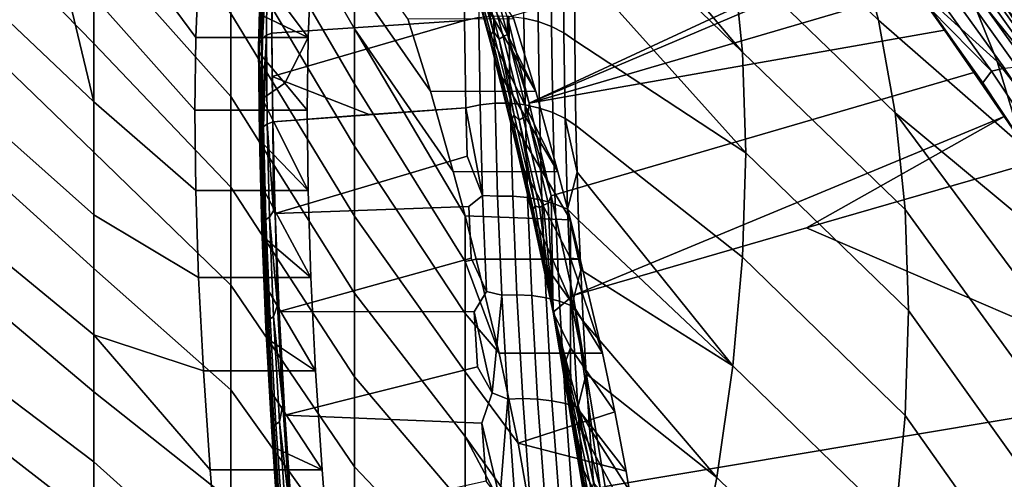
# Model space of a CAD drawing. Header units: metres. Extents: x -24 to 94, y -256 to 25.
# Tile 190 of 195: x 78.78 to 86.04, y 9.55 to 12.94. Entities that reach past the tile are written whole.
import ezdxf

# ---------------------------------------------------------------- set-up
doc = ezdxf.new("R2010")
doc.units = ezdxf.units.M
doc.layers.add('solid_10_061_003_XXX', color=7, linetype='CONTINUOUS')

msp = doc.modelspace()

# ---------------------------------------------------------------- linework, layer by layer
at = {"layer": 'solid_10_061_003_XXX'}
for points in [[(81.250847, 12.873742, 95.574081), (81.250847, 13.220236, 94.693504), (80.336258, 14.823989, 94.866737), (80.336258, 14.461722, 95.85614)], [(78.224976, 14.695821, 101.345848), (78.224976, 13.893647, 102.315117), (79.326355, 12.766186, 101.402145), (79.326355, 13.511005, 100.508904)], [(84.944733, 13.585728, 84.73201), (85.116089, 12.937068, 83.757957), (83.922508, 14.088779, 82.777641), (83.75631, 14.729104, 83.753784)], [(79.326355, 14.482131, 80.875732), (80.099426, 13.291031, 81.135071), (80.078026, 12.810266, 80.398094), (79.326355, 13.829098, 79.913353)], [(81.250847, 12.468672, 96.429291), (81.250847, 12.873742, 95.574081), (80.336258, 14.461722, 95.85614), (80.336258, 14.033504, 96.818832)], [(82.892036, 14.149923, 80.496666), (82.903656, 14.388038, 80.900154), (84.041565, 13.412456, 81.819023), (84.113121, 12.701981, 80.880592)], [(86.619293, 12.399776, 88.718605), (85.476395, 13.781205, 88.016296), (85.151062, 14.303105, 88.986732), (86.292259, 12.961509, 89.706932)], [(78.224976, 13.381444, 77.130173), (78.224976, 14.222363, 78.066017), (79.079018, 13.374188, 78.777725), (79.326355, 12.334805, 78.132523)], [(79.326355, 13.511005, 100.508904), (80.336258, 12.374126, 99.503517), (80.336258, 12.987321, 98.64669), (79.326355, 14.193448, 99.567154)], [(85.756905, 13.223763, 87.051498), (85.991829, 12.632146, 86.094803), (84.944733, 13.585728, 84.73201), (84.725258, 14.198364, 85.719574)], [(82.892036, 14.149923, 80.496666), (84.113121, 12.701981, 80.880592), (82.883728, 13.896297, 80.10276)], [(81.250847, 12.006868, 97.255257), (81.250847, 12.468672, 96.429291), (80.336258, 14.033504, 96.818832), (80.336258, 13.541289, 97.750435)], [(85.116089, 12.937068, 83.757957), (85.238838, 12.254147, 82.800095), (84.041565, 13.412456, 81.819023), (83.922508, 14.088779, 82.777641)], [(86.258156, 12.984225, 93.119125), (86.703545, 12.499548, 92.147781), (85.917419, 13.486608, 90.698212), (85.495865, 13.973794, 91.689842)], [(78.224976, 13.893647, 102.315117), (78.224976, 13.027669, 103.227821), (79.326355, 11.962429, 102.242737), (79.326355, 12.766186, 101.402145)], [(84.137009, 11.959333, 79.964928), (82.875183, 13.367649, 79.373108), (82.883728, 13.896297, 80.10276), (84.113121, 12.701981, 80.880592)], [(79.326355, 13.112219, 78.997543), (79.326355, 13.829098, 79.913353), (80.078026, 12.810266, 80.398094), (80.070877, 12.272349, 79.702278)], [(86.897614, 11.802861, 87.735832), (85.756905, 13.223763, 87.051498), (85.476395, 13.781205, 88.016296), (86.619293, 12.399776, 88.718605)], [(82.539673, 12.325621, 95.526421), (85.130562, 13.531038, 94.470009), (84.988129, 13.728596, 94.225479), (82.378609, 12.957221, 94.817169)], [(81.250847, 11.490433, 98.048203), (81.250847, 12.006868, 97.255257), (80.336258, 13.541289, 97.750435), (80.336258, 12.987321, 98.64669)], [(80.579445, 13.534024, 80.522652), (80.572136, 13.260721, 80.125153), (80.907181, 12.811036, 80.398438), (80.927933, 13.292253, 81.136284)], [(80.642136, 13.149469, 79.60334), (82.060722, 13.530548, 79.251442), (82.060715, 12.93544, 78.542168), (80.640709, 12.842852, 79.223564)], [(82.167801, 13.554049, 79.232422), (82.167793, 12.95825, 78.522331), (82.060715, 12.93544, 78.542168), (82.060722, 13.530548, 79.251442)], [(82.499054, 13.547295, 79.235535), (82.604713, 13.519455, 79.256554), (82.604706, 12.928479, 78.5522), (82.499054, 12.954009, 78.528435)], [(82.539673, 12.325621, 95.526421), (85.186653, 13.452743, 94.562889), (85.130562, 13.531038, 94.470009)], [(82.604713, 13.519455, 79.256554), (82.704041, 13.479609, 79.286964), (82.704033, 12.891607, 78.586159), (82.604706, 12.928479, 78.5522)], [(85.991829, 12.632146, 86.094803), (86.180519, 12.007807, 85.148628), (85.116089, 12.937068, 83.757957), (84.944733, 13.585728, 84.73201)], [(79.326355, 12.766186, 101.402145), (80.336258, 11.7045, 100.317001), (80.336258, 12.374126, 99.503517), (79.326355, 13.511005, 100.508904)], [(80.604355, 13.422636, 80.008507), (80.646431, 13.441523, 79.994461), (80.640709, 12.842852, 79.223564), (80.601334, 12.826389, 79.237381)], [(80.646431, 13.441523, 79.994461), (80.642136, 13.149469, 79.60334), (80.640709, 12.842852, 79.223564)], [(81.643784, 12.947834, 92.934052), (81.250847, 13.506577, 93.791565), (81.250847, 13.220236, 94.693504), (81.810448, 12.412485, 93.657356)], [(82.06958, 13.455131, 93.793274), (82.054863, 13.505099, 93.718796), (82.425713, 12.946643, 92.936005), (82.587578, 12.411286, 93.658974)], [(82.150513, 13.171953, 94.194), (82.06958, 13.455131, 93.793274), (82.587578, 12.411286, 93.658974)], [(82.539673, 12.325621, 95.526421), (85.39167, 13.164376, 94.886887), (85.186653, 13.452743, 94.562889)], [(82.704041, 13.479609, 79.286964), (82.794868, 13.428635, 79.326103), (82.794861, 12.844207, 78.629555), (82.704033, 12.891607, 78.586159)], [(87.454285, 11.42378, 90.202011), (86.292259, 12.961509, 89.706932), (85.917419, 13.486608, 90.698212), (87.102631, 11.978992, 91.174583)], [(86.703545, 12.499548, 92.147781), (87.102631, 11.978992, 91.174583), (85.917419, 13.486608, 90.698212)], [(78.224976, 13.381444, 77.130173), (79.326355, 12.334805, 78.132523), (79.326355, 11.500443, 77.322296), (78.224976, 12.479073, 76.253426)], [(79.326355, 12.334805, 78.132523), (79.079018, 13.374188, 78.777725), (79.326355, 13.112219, 78.997543)], [(80.570084, 12.801745, 79.258057), (80.555969, 13.287561, 80.106117), (80.604355, 13.422636, 80.008507)], [(80.601334, 12.826389, 79.237381), (80.570084, 12.801745, 79.258057), (80.604355, 13.422636, 80.008507)], [(82.097511, 13.364614, 94.049576), (82.250999, 12.801831, 94.782814), (82.257385, 12.830475, 94.805206), (82.103447, 13.394901, 94.069832)], [(82.103447, 13.394901, 94.069832), (82.257385, 12.830475, 94.805206), (82.272331, 12.857968, 94.824791), (82.117981, 13.423909, 94.08744)], [(82.117981, 13.423909, 94.08744), (82.272331, 12.857968, 94.824791), (82.169556, 13.346212, 94.245445)], [(82.198227, 13.367393, 94.255051), (82.346092, 12.817286, 94.95314), (82.379539, 12.832014, 94.958313), (82.231514, 13.382737, 94.259438)], [(82.231514, 13.382737, 94.259438), (82.379539, 12.832014, 94.958313), (82.378609, 12.957221, 94.817169)], [(82.794868, 13.428635, 79.326103), (82.875183, 13.367649, 79.373108), (82.875175, 12.787324, 78.68145), (82.794861, 12.844207, 78.629555)], [(85.238838, 12.254147, 82.800095), (85.312607, 11.538804, 81.861053), (84.113121, 12.701981, 80.880592), (84.041565, 13.412456, 81.819023)], [(86.073296, 13.007675, 94.563881), (87.091705, 11.822728, 94.261742), (86.258156, 12.984225, 93.119125), (85.765388, 13.433905, 94.089493)], [(82.100533, 13.334881, 94.027908), (82.253571, 12.773772, 94.758957), (82.250999, 12.801831, 94.782814), (82.097511, 13.364614, 94.049576)], [(82.100533, 13.334881, 94.027908), (82.150513, 13.171953, 94.194), (82.232086, 12.872334, 94.583199)], [(82.100533, 13.334881, 94.027908), (82.232086, 12.872334, 94.583199), (82.253571, 12.773772, 94.758957)], [(82.169556, 13.346212, 94.245445), (82.317162, 12.797069, 94.942322), (82.346092, 12.817286, 94.95314), (82.198227, 13.367393, 94.255051)], [(82.272331, 12.857968, 94.824791), (82.317162, 12.797069, 94.942322), (82.169556, 13.346212, 94.245445)], [(84.137009, 11.959333, 79.964928), (82.875175, 12.787324, 78.68145), (82.875183, 13.367649, 79.373108)], [(80.927933, 13.292253, 81.136284), (80.907181, 12.811036, 80.398438), (80.078026, 12.810266, 80.398094), (80.099426, 13.291031, 81.135071)], [(80.549736, 12.771125, 79.283752), (80.542114, 12.737265, 79.312164), (80.555969, 13.287561, 80.106117)], [(80.542114, 12.737265, 79.312164), (80.547905, 12.703193, 79.340759), (80.555969, 13.287561, 80.106117)], [(80.547905, 12.703193, 79.340759), (80.566582, 12.671955, 79.366966), (80.555969, 13.287561, 80.106117)], [(80.570084, 12.801745, 79.258057), (80.549736, 12.771125, 79.283752), (80.555969, 13.287561, 80.106117)], [(80.555969, 13.287561, 80.106117), (80.566582, 12.671955, 79.366966), (80.56797, 12.973539, 79.740517)], [(80.572136, 13.260721, 80.125153), (80.56797, 12.973539, 79.740517), (80.907181, 12.811036, 80.398438)], [(87.126404, 11.172266, 86.761223), (85.991829, 12.632146, 86.094803), (85.756905, 13.223763, 87.051498), (86.897614, 11.802861, 87.735832)], [(81.810448, 12.412485, 93.657356), (81.250847, 13.220236, 94.693504), (81.250847, 12.873742, 95.574081), (81.978745, 11.819828, 94.33432)], [(82.232086, 12.872334, 94.583199), (82.150513, 13.171953, 94.194), (82.587578, 12.411286, 93.658974), (82.751015, 11.818897, 94.335365)], [(82.539673, 12.325621, 95.526421), (85.603027, 12.863806, 95.197067), (85.39167, 13.164376, 94.886887)], [(85.499161, 13.020617, 95.03891), (85.39167, 13.164376, 94.886887), (85.603027, 12.863806, 95.197067)], [(85.530357, 13.147768, 94.901505), (85.949409, 12.560512, 95.475876), (86.045685, 12.582529, 95.424896), (85.628609, 13.167149, 94.85331)], [(85.628609, 13.167149, 94.85331), (86.045685, 12.582529, 95.424896), (86.137871, 12.592377, 95.363602), (85.723267, 13.173684, 94.795441)], [(85.723267, 13.173684, 94.795441), (86.137871, 12.592377, 95.363602), (86.223946, 12.589838, 95.293343), (85.812263, 13.167233, 94.729187)], [(85.812263, 13.167233, 94.729187), (86.223946, 12.589838, 95.293343), (86.30201, 12.574968, 95.215652), (85.893639, 13.147934, 94.655991)], [(79.326355, 12.334805, 78.132523), (79.326355, 13.112219, 78.997543), (80.070877, 12.272349, 79.702278), (80.078026, 11.680515, 79.051712)], [(85.499161, 13.020617, 95.03891), (85.949409, 12.560512, 95.475876), (85.530357, 13.147768, 94.901505)], [(85.893639, 13.147934, 94.655991), (86.30201, 12.574968, 95.215652), (86.370369, 12.548095, 95.13224), (85.965607, 13.116212, 94.577461)], [(85.965607, 13.116212, 94.577461), (86.370369, 12.548095, 95.13224), (86.073296, 13.007675, 94.563881)], [(78.224976, 13.027669, 103.227821), (78.224976, 12.101864, 104.079788), (79.326355, 11.103445, 103.02681), (79.326355, 11.962429, 102.242737)], [(85.499161, 13.020617, 95.03891), (85.603027, 12.863806, 95.197067), (85.820381, 12.551322, 95.493011)], [(85.499161, 13.020617, 95.03891), (85.820381, 12.551322, 95.493011), (85.887131, 12.476011, 95.560829)], [(85.499161, 13.020617, 95.03891), (85.887131, 12.476011, 95.560829), (85.949409, 12.560512, 95.475876)], [(81.250847, 10.921714, 98.804527), (81.250847, 11.490433, 98.048203), (80.336258, 12.987321, 98.64669), (80.336258, 12.374126, 99.503517)], [(80.56797, 12.973539, 79.740517), (80.566582, 12.671955, 79.366966), (80.734749, 12.472973, 79.533936), (80.907181, 12.811036, 80.398438)], [(80.642136, 12.522065, 78.855637), (80.640709, 12.842852, 79.223564), (82.060715, 12.93544, 78.542168)], [(82.060715, 12.93544, 78.542168), (82.070976, 12.291669, 77.878029), (81.358658, 12.240837, 78.187843), (80.642136, 12.522065, 78.855637)], [(82.587578, 12.411286, 93.658974), (82.425713, 12.946643, 92.936005), (81.643784, 12.947834, 92.934052), (81.810448, 12.412485, 93.657356)], [(82.177216, 12.313502, 77.857613), (82.070976, 12.291669, 77.878029), (82.060715, 12.93544, 78.542168), (82.167793, 12.95825, 78.522331)], [(82.167793, 12.95825, 78.522331), (82.278168, 12.96906, 78.513336), (82.28746, 12.324411, 77.848709), (82.177216, 12.313502, 77.857613)], [(82.278168, 12.96906, 78.513336), (82.389397, 12.967636, 78.515381), (82.39856, 12.323943, 77.851685), (82.28746, 12.324411, 77.848709)], [(82.379539, 12.832014, 94.958313), (82.539673, 12.325621, 95.526421), (82.378609, 12.957221, 94.817169)], [(82.389397, 12.967636, 78.515381), (82.499054, 12.954009, 78.528435), (82.508072, 12.312108, 77.866463), (82.39856, 12.323943, 77.851685)], [(82.499054, 12.954009, 78.528435), (82.604706, 12.928479, 78.5522), (82.613594, 12.289166, 77.892738), (82.508072, 12.312108, 77.866463)], [(86.180519, 12.007807, 85.148628), (86.322495, 11.352337, 84.215401), (85.238838, 12.254147, 82.800095), (85.116089, 12.937068, 83.757957)], [(82.066002, 11.49229, 94.664604), (81.250847, 12.873742, 95.574081), (81.250847, 12.468672, 96.429291), (82.066635, 11.155196, 95.418381)], [(82.066002, 11.49229, 94.664604), (81.978745, 11.819828, 94.33432), (81.250847, 12.873742, 95.574081)], [(82.314156, 12.556761, 94.960136), (82.232086, 12.872334, 94.583199), (82.751015, 11.818897, 94.335365)], [(82.253571, 12.773772, 94.758957), (82.232086, 12.872334, 94.583199), (82.314156, 12.556761, 94.960136)], [(82.539673, 12.325621, 95.526421), (82.701363, 11.639883, 96.185356), (85.820381, 12.551322, 95.493011), (85.603027, 12.863806, 95.197067)], [(82.604706, 12.928479, 78.5522), (82.704033, 12.891607, 78.586159), (82.712814, 12.255622, 77.929916), (82.613594, 12.289166, 77.892738)], [(82.704033, 12.891607, 78.586159), (82.794861, 12.844207, 78.629555), (82.803543, 12.21221, 77.977188), (82.712814, 12.255622, 77.929916)], [(80.907181, 12.811036, 80.398438), (80.900246, 12.27268, 79.701996), (80.070877, 12.272349, 79.702278), (80.078026, 12.810266, 80.398094)], [(80.549568, 12.103086, 78.581299), (80.549736, 12.771125, 79.283752), (80.570084, 12.801745, 79.258057)], [(80.55986, 12.128525, 78.556602), (80.549568, 12.103086, 78.581299), (80.570084, 12.801745, 79.258057)], [(80.55986, 12.128525, 78.556602), (80.570084, 12.801745, 79.258057), (80.601334, 12.826389, 79.237381)], [(80.578499, 12.151466, 78.534485), (80.55986, 12.128525, 78.556602), (80.601334, 12.826389, 79.237381)], [(80.604355, 12.170518, 78.516289), (80.578499, 12.151466, 78.534485), (80.601334, 12.826389, 79.237381)], [(80.646431, 12.187569, 78.500069), (80.604355, 12.170518, 78.516289), (80.601334, 12.826389, 79.237381), (80.640709, 12.842852, 79.223564)], [(80.646431, 12.187569, 78.500069), (80.640709, 12.842852, 79.223564), (80.642136, 12.522065, 78.855637)], [(80.907181, 12.811036, 80.398438), (80.734749, 12.472973, 79.533936), (80.900246, 12.27268, 79.701996)], [(82.250999, 12.801831, 94.782814), (82.405739, 12.184787, 95.470718), (82.412575, 12.211632, 95.495117), (82.257385, 12.830475, 94.805206)], [(82.253571, 12.773772, 94.758957), (82.407845, 12.158559, 95.444824), (82.405739, 12.184787, 95.470718), (82.250999, 12.801831, 94.782814)], [(82.257385, 12.830475, 94.805206), (82.412575, 12.211632, 95.495117), (82.427933, 12.237468, 95.516548), (82.272331, 12.857968, 94.824791)], [(82.272331, 12.857968, 94.824791), (82.427933, 12.237468, 95.516548), (82.317162, 12.797069, 94.942322)], [(82.317162, 12.797069, 94.942322), (82.465775, 12.198772, 95.597229), (82.494965, 12.217941, 95.6092), (82.346092, 12.817286, 94.95314)], [(82.427933, 12.237468, 95.516548), (82.465775, 12.198772, 95.597229), (82.317162, 12.797069, 94.942322)], [(82.346092, 12.817286, 94.95314), (82.494965, 12.217941, 95.6092), (82.528587, 12.231998, 95.615105), (82.379539, 12.832014, 94.958313)], [(82.379539, 12.832014, 94.958313), (82.528587, 12.231998, 95.615105), (82.539673, 12.325621, 95.526421)], [(82.794861, 12.844207, 78.629555), (82.875175, 12.787324, 78.68145), (82.883728, 12.159945, 78.033455), (82.803543, 12.21221, 77.977188)], [(84.137009, 11.959333, 79.964928), (84.113121, 11.186534, 79.074554), (82.883728, 12.159945, 78.033455), (82.875175, 12.787324, 78.68145)], [(79.326355, 11.962429, 102.242737), (80.336258, 10.981498, 101.083435), (80.336258, 11.7045, 100.317001), (79.326355, 12.766186, 101.402145)], [(80.548241, 12.076688, 78.607071), (80.542114, 12.737265, 79.312164), (80.549736, 12.771125, 79.283752)], [(80.548241, 12.076688, 78.607071), (80.555969, 12.050931, 78.632362), (80.547905, 12.703193, 79.340759), (80.542114, 12.737265, 79.312164)], [(80.549568, 12.103086, 78.581299), (80.548241, 12.076688, 78.607071), (80.549736, 12.771125, 79.283752)], [(82.253571, 12.773772, 94.758957), (82.314156, 12.556761, 94.960136), (82.396576, 12.225767, 95.324097)], [(82.253571, 12.773772, 94.758957), (82.396576, 12.225767, 95.324097), (82.407845, 12.158559, 95.444824)], [(80.547905, 12.703193, 79.340759), (80.555969, 12.050931, 78.632362), (80.572136, 12.02753, 78.655487), (80.566582, 12.671955, 79.366966)], [(80.566582, 12.671955, 79.366966), (80.572136, 12.02753, 78.655487), (80.56797, 12.356445, 79.005096)], [(80.734749, 12.472973, 79.533936), (80.566582, 12.671955, 79.366966), (80.56797, 12.356445, 79.005096)], [(85.312607, 11.538804, 81.861053), (85.337227, 10.793008, 80.943367), (84.137009, 11.959333, 79.964928), (84.113121, 12.701981, 80.880592)], [(85.949409, 12.560512, 95.475876), (86.371437, 11.930583, 96.000214), (86.468941, 11.957771, 95.947021), (86.045685, 12.582529, 95.424896)], [(87.305023, 10.509635, 85.797356), (86.180519, 12.007807, 85.148628), (85.991829, 12.632146, 86.094803), (87.126404, 11.172266, 86.761223)], [(80.642136, 12.522065, 78.855637), (81.358658, 12.240837, 78.187843), (80.646431, 12.187569, 78.500069)], [(82.396576, 12.225767, 95.324097), (82.314156, 12.556761, 94.960136), (82.751015, 11.818897, 94.335365), (82.84288, 11.463469, 94.692398)], [(85.820381, 12.551322, 95.493011), (82.701363, 11.639883, 96.185356), (82.862633, 10.904074, 96.789841), (86.043419, 12.227163, 95.774361)], [(85.887131, 12.476011, 95.560829), (85.820381, 12.551322, 95.493011), (86.043419, 12.227163, 95.774361)], [(85.887131, 12.476011, 95.560829), (86.271843, 11.891582, 96.040741), (86.371437, 11.930583, 96.000214), (85.949409, 12.560512, 95.475876)], [(78.224976, 12.479073, 76.253426), (79.326355, 11.500443, 77.322296), (79.326355, 10.612988, 76.570595), (78.224976, 11.519394, 75.439812)], [(80.734749, 12.472973, 79.533936), (80.56797, 12.356445, 79.005096), (80.907181, 11.680306, 79.050888), (80.900246, 12.27268, 79.701996)], [(82.066635, 11.155196, 95.418381), (81.250847, 12.468672, 96.429291), (81.250847, 12.006868, 97.255257), (82.066635, 10.771127, 96.146553)], [(85.887131, 12.476011, 95.560829), (86.043419, 12.227163, 95.774361), (86.271843, 11.891582, 96.040741)], [(81.250847, 10.303301, 99.520798), (81.250847, 10.921714, 98.804527), (80.336258, 12.374126, 99.503517), (80.336258, 11.7045, 100.317001)], [(80.56797, 12.356445, 79.005096), (80.572136, 12.02753, 78.655487), (80.907181, 11.680306, 79.050888)], [(82.751015, 11.818897, 94.335365), (82.587578, 12.411286, 93.658974), (81.810448, 12.412485, 93.657356), (81.978745, 11.819828, 94.33432)], [(79.326355, 11.500443, 77.322296), (79.326355, 12.334805, 78.132523), (80.078026, 11.680515, 79.051712), (80.099426, 11.038216, 78.450272)], [(82.070976, 12.291669, 77.878029), (80.646431, 12.187569, 78.500069), (81.358658, 12.240837, 78.187843)], [(80.663628, 11.510932, 77.858543), (80.646431, 12.187569, 78.500069), (82.070976, 12.291669, 77.878029), (82.080566, 11.933648, 77.547829)], [(82.195221, 11.644101, 77.261337), (82.070976, 12.291669, 77.878029), (82.177216, 12.313502, 77.857613)], [(82.195221, 11.644101, 77.261337), (82.080566, 11.933648, 77.547829), (82.070976, 12.291669, 77.878029)], [(82.195221, 11.644101, 77.261337), (82.177216, 12.313502, 77.857613), (82.28746, 12.324411, 77.848709), (82.306038, 11.637681, 77.237747)], [(82.306038, 11.637681, 77.237747), (82.28746, 12.324411, 77.848709), (82.39856, 12.323943, 77.851685), (82.417099, 11.638736, 77.241646)], [(82.417099, 11.638736, 77.241646), (82.39856, 12.323943, 77.851685), (82.508072, 12.312108, 77.866463), (82.526604, 11.629322, 77.258163)], [(82.526604, 11.629322, 77.258163), (82.508072, 12.312108, 77.866463), (82.613594, 12.289166, 77.892738), (82.632133, 11.609648, 77.286942)], [(82.528587, 12.231998, 95.615105), (82.701363, 11.639883, 96.185356), (82.539673, 12.325621, 95.526421)], [(82.632133, 11.609648, 77.286942), (82.613594, 12.289166, 77.892738), (82.712814, 12.255622, 77.929916), (82.731384, 11.580143, 77.327339)], [(80.900246, 12.27268, 79.701996), (80.907181, 11.680306, 79.050888), (80.078026, 11.680515, 79.051712), (80.070877, 12.272349, 79.702278)], [(82.479172, 11.879951, 95.674438), (82.396576, 12.225767, 95.324097), (82.84288, 11.463469, 94.692398), (82.843811, 11.180921, 95.325912)], [(82.407845, 12.158559, 95.444824), (82.396576, 12.225767, 95.324097), (82.479172, 11.879951, 95.674438)], [(82.405739, 12.184787, 95.470718), (82.560806, 11.516937, 96.109596), (82.568085, 11.541839, 96.135857), (82.412575, 12.211632, 95.495117)], [(82.412575, 12.211632, 95.495117), (82.568085, 11.541839, 96.135857), (82.58387, 11.565883, 96.159004), (82.427933, 12.237468, 95.516548)], [(82.427933, 12.237468, 95.516548), (82.58387, 11.565883, 96.159004), (82.465775, 12.198772, 95.597229)], [(82.465775, 12.198772, 95.597229), (82.614616, 11.554344, 96.207008), (82.644066, 11.572385, 96.220047), (82.494965, 12.217941, 95.6092)], [(82.494965, 12.217941, 95.6092), (82.644066, 11.572385, 96.220047), (82.677856, 11.585719, 96.226631), (82.528587, 12.231998, 95.615105)], [(82.528587, 12.231998, 95.615105), (82.677856, 11.585719, 96.226631), (82.701363, 11.639883, 96.185356)], [(82.731384, 11.580143, 77.327339), (82.712814, 12.255622, 77.929916), (82.803543, 12.21221, 77.977188), (82.822159, 11.541458, 77.378471)], [(82.803543, 12.21221, 77.977188), (82.883728, 12.159945, 78.033455), (82.892029, 11.816382, 77.715561)], [(82.822159, 11.541458, 77.378471), (82.803543, 12.21221, 77.977188), (82.892029, 11.816382, 77.715561)], [(86.043419, 12.227163, 95.774361), (82.862633, 10.904074, 96.789841), (84.58522, 11.403872, 96.410706)], [(86.043419, 12.227163, 95.774361), (84.58522, 11.403872, 96.410706), (86.271843, 11.891582, 96.040741)], [(86.464813, 9.954617, 82.397209), (85.312607, 11.538804, 81.861053), (85.238838, 12.254147, 82.800095), (86.417328, 10.667358, 83.297485)], [(86.322495, 11.352337, 84.215401), (86.417328, 10.667358, 83.297485), (85.238838, 12.254147, 82.800095)], [(80.578499, 12.151466, 78.534485), (80.595963, 11.465817, 77.885216), (80.577278, 11.444483, 77.908852), (80.55986, 12.128525, 78.556602)], [(80.595963, 11.465817, 77.885216), (80.578499, 12.151466, 78.534485), (80.604355, 12.170518, 78.516289), (80.621849, 11.483647, 77.86586)], [(80.652252, 11.530764, 77.881737), (80.604355, 12.170518, 78.516289), (80.646431, 12.187569, 78.500069)], [(80.621849, 11.483647, 77.86586), (80.604355, 12.170518, 78.516289), (80.652252, 11.530764, 77.881737)], [(80.652252, 11.530764, 77.881737), (80.646431, 12.187569, 78.500069), (80.663628, 11.510932, 77.858543)], [(82.407845, 12.158559, 95.444824), (82.562447, 11.492685, 96.081818), (82.560806, 11.516937, 96.109596), (82.405739, 12.184787, 95.470718)], [(82.407845, 12.158559, 95.444824), (82.479172, 11.879951, 95.674438), (82.561783, 11.519932, 96.010513)], [(82.407845, 12.158559, 95.444824), (82.561783, 11.519932, 96.010513), (82.562447, 11.492685, 96.081818)], [(82.58387, 11.565883, 96.159004), (82.614616, 11.554344, 96.207008), (82.465775, 12.198772, 95.597229)], [(84.113121, 11.186534, 79.074554), (84.041565, 10.385734, 78.211922), (82.892029, 11.816382, 77.715561), (82.883728, 12.159945, 78.033455)], [(78.224976, 12.101864, 104.079788), (78.224976, 11.120483, 104.867088), (79.326355, 10.193199, 103.750748), (79.326355, 11.103445, 103.02681)], [(80.549568, 12.103086, 78.581299), (80.56694, 11.420937, 77.935333), (80.565559, 11.396603, 77.963066), (80.548241, 12.076688, 78.607071)], [(80.548241, 12.076688, 78.607071), (80.565559, 11.396603, 77.963066), (80.573235, 11.372957, 77.990356), (80.555969, 12.050931, 78.632362)], [(80.55986, 12.128525, 78.556602), (80.577278, 11.444483, 77.908852), (80.56694, 11.420937, 77.935333), (80.549568, 12.103086, 78.581299)], [(80.573235, 11.372957, 77.990356), (80.572136, 12.02753, 78.655487), (80.555969, 12.050931, 78.632362)], [(80.572136, 12.02753, 78.655487), (80.579445, 11.683525, 78.317314), (80.927933, 11.037223, 78.448853), (80.907181, 11.680306, 79.050888)], [(80.573235, 11.372957, 77.990356), (80.579445, 11.683525, 78.317314), (80.572136, 12.02753, 78.655487)], [(82.066635, 10.771127, 96.146553), (81.250847, 12.006868, 97.255257), (81.250847, 11.490433, 98.048203), (82.066635, 10.339592, 96.847633)], [(79.326355, 11.103445, 103.02681), (80.336258, 10.208416, 101.799324), (80.336258, 10.981498, 101.083435), (79.326355, 11.962429, 102.242737)], [(82.195221, 11.644101, 77.261337), (82.094025, 11.562659, 77.231911), (80.663628, 11.510932, 77.858543), (82.080566, 11.933648, 77.547829)], [(85.312592, 10.018762, 80.049553), (84.113121, 11.186534, 79.074554), (84.137009, 11.959333, 79.964928), (85.337227, 10.793008, 80.943367)], [(82.561783, 11.519932, 96.010513), (82.479172, 11.879951, 95.674438), (82.843811, 11.180921, 95.325912), (82.844139, 10.865696, 95.941101)], [(87.358032, 10.208558, 97.317223), (86.271843, 11.891582, 96.040741), (84.58522, 11.403872, 96.410706)], [(82.84288, 11.463469, 94.692398), (82.751015, 11.818897, 94.335365), (81.978745, 11.819828, 94.33432), (82.066002, 11.49229, 94.664604)], [(82.822159, 11.541458, 77.378471), (82.892029, 11.816382, 77.715561), (82.903625, 11.460707, 77.411255)], [(84.041565, 10.385734, 78.211922), (82.903625, 11.460707, 77.411255), (82.892029, 11.816382, 77.715561)], [(81.250847, 9.638006, 100.193741), (81.250847, 10.303301, 99.520798), (80.336258, 11.7045, 100.317001), (80.336258, 10.981498, 101.083435)], [(80.927933, 11.037223, 78.448853), (80.099426, 11.038216, 78.450272), (80.078026, 11.680515, 79.051712), (80.907181, 11.680306, 79.050888)], [(80.573235, 11.372957, 77.990356), (80.590218, 11.326188, 77.993225), (80.579445, 11.683525, 78.317314)], [(80.579445, 11.683525, 78.317314), (80.590218, 11.326188, 77.993225), (80.927933, 11.037223, 78.448853)], [(82.195221, 11.644101, 77.261337), (82.224838, 10.933054, 76.715813), (82.111412, 11.179255, 76.930779), (82.094025, 11.562659, 77.231911)], [(82.195221, 11.644101, 77.261337), (82.306038, 11.637681, 77.237747), (82.336815, 10.907373, 76.68013), (82.224838, 10.933054, 76.715813)], [(82.336815, 10.907373, 76.68013), (82.306038, 11.637681, 77.237747), (82.417099, 11.638736, 77.241646), (82.447823, 10.910153, 76.684746)], [(82.447823, 10.910153, 76.684746), (82.417099, 11.638736, 77.241646), (82.526604, 11.629322, 77.258163), (82.557289, 10.903419, 76.702721)], [(82.557289, 10.903419, 76.702721), (82.526604, 11.629322, 77.258163), (82.632133, 11.609648, 77.286942), (82.662819, 10.887315, 76.73365)], [(82.677856, 11.585719, 96.226631), (82.716431, 10.780115, 96.666321), (82.701363, 11.639883, 96.185356)], [(82.716431, 10.780115, 96.666321), (82.862633, 10.904074, 96.789841), (82.701363, 11.639883, 96.185356)], [(80.693626, 10.787216, 77.270432), (80.663628, 11.510932, 77.858543), (82.094025, 11.562659, 77.231911), (82.111412, 11.179255, 76.930779)], [(82.568085, 11.541839, 96.135857), (82.716431, 10.780115, 96.666321), (82.58387, 11.565883, 96.159004)], [(82.58387, 11.565883, 96.159004), (82.716431, 10.780115, 96.666321), (82.614616, 11.554344, 96.207008)], [(82.614616, 11.554344, 96.207008), (82.716431, 10.780115, 96.666321), (82.644066, 11.572385, 96.220047)], [(82.662819, 10.887315, 76.73365), (82.632133, 11.609648, 77.286942), (82.731384, 11.580143, 77.327339), (82.762085, 10.862198, 76.776855)], [(82.644066, 11.572385, 96.220047), (82.716431, 10.780115, 96.666321), (82.677856, 11.585719, 96.226631)], [(82.762085, 10.862198, 76.776855), (82.731384, 11.580143, 77.327339), (82.822159, 11.541458, 77.378471), (82.852913, 10.828619, 76.831398)], [(78.224976, 11.519394, 75.439812), (79.326355, 10.612988, 76.570595), (79.326355, 9.676537, 75.880898), (78.224976, 10.506814, 74.693062)], [(79.326355, 10.612988, 76.570595), (79.326355, 11.500443, 77.322296), (80.099426, 11.038216, 78.450272), (80.134987, 10.348468, 77.901138)], [(80.626434, 10.732127, 77.29126), (80.595963, 11.465817, 77.885216), (80.621849, 11.483647, 77.86586), (80.652374, 10.748649, 77.270844)], [(80.621849, 11.483647, 77.86586), (80.652252, 11.530764, 77.881737), (80.663628, 11.510932, 77.858543), (80.680473, 10.833105, 77.310516)], [(80.652374, 10.748649, 77.270844), (80.621849, 11.483647, 77.86586), (80.680473, 10.833105, 77.310516)], [(80.680473, 10.833105, 77.310516), (80.663628, 11.510932, 77.858543), (80.693626, 10.787216, 77.270432)], [(82.066635, 10.339592, 96.847633), (81.250847, 11.490433, 98.048203), (81.250847, 10.921714, 98.804527), (82.066635, 9.862494, 97.518539)], [(82.147728, 11.173013, 94.961182), (82.066002, 11.49229, 94.664604), (82.066635, 11.155196, 95.418381)], [(82.915123, 11.172642, 94.961533), (82.84288, 11.463469, 94.692398), (82.066002, 11.49229, 94.664604), (82.147728, 11.173013, 94.961182)], [(82.560806, 11.516937, 96.109596), (82.716431, 10.780115, 96.666321), (82.568085, 11.541839, 96.135857)], [(82.562447, 11.492685, 96.081818), (82.716431, 10.780115, 96.666321), (82.560806, 11.516937, 96.109596)], [(82.644234, 11.146418, 96.331673), (82.561783, 11.519932, 96.010513), (82.844139, 10.865696, 95.941101)], [(82.562447, 11.492685, 96.081818), (82.561783, 11.519932, 96.010513), (82.644234, 11.146418, 96.331673)], [(82.562447, 11.492685, 96.081818), (82.644234, 11.146418, 96.331673), (82.726379, 10.760138, 96.637245)], [(82.562447, 11.492685, 96.081818), (82.726379, 10.760138, 96.637245), (82.716431, 10.780115, 96.666321)], [(82.822159, 11.541458, 77.378471), (82.903625, 11.460707, 77.411255), (82.918587, 11.09339, 77.120911)], [(82.852913, 10.828619, 76.831398), (82.822159, 11.541458, 77.378471), (82.918587, 11.09339, 77.120911)], [(86.464813, 9.215899, 81.516838), (85.337227, 10.793008, 80.943367), (85.312607, 11.538804, 81.861053), (86.464813, 9.954617, 82.397209)], [(80.595787, 10.668863, 77.373924), (80.565559, 11.396603, 77.963066), (80.56694, 11.420937, 77.935333), (80.597252, 10.690989, 77.344414)], [(80.597252, 10.690989, 77.344414), (80.56694, 11.420937, 77.935333), (80.577278, 11.444483, 77.908852), (80.607681, 10.712511, 77.316292)], [(80.607681, 10.712511, 77.316292), (80.577278, 11.444483, 77.908852), (80.595963, 11.465817, 77.885216), (80.626434, 10.732127, 77.29126)], [(82.843811, 11.180921, 95.325912), (82.84288, 11.463469, 94.692398), (82.915123, 11.172642, 94.961533)], [(84.041565, 10.385734, 78.211922), (82.918587, 11.09339, 77.120911), (82.903625, 11.460707, 77.411255)], [(80.603363, 10.647475, 77.403046), (80.573235, 11.372957, 77.990356), (80.565559, 11.396603, 77.963066), (80.595787, 10.668863, 77.373924)], [(80.603363, 10.647475, 77.403046), (80.590218, 11.326188, 77.993225), (80.573235, 11.372957, 77.990356)], [(83.099365, 9.492529, 97.860443), (87.358032, 10.208558, 97.317223), (84.58522, 11.403872, 96.410706), (82.862633, 10.904074, 96.789841)], [(80.590218, 11.326188, 77.993225), (80.604431, 10.956111, 77.683769), (80.962341, 10.347985, 77.900261), (80.927933, 11.037223, 78.448853)], [(80.603363, 10.647475, 77.403046), (80.604431, 10.956111, 77.683769), (80.590218, 11.326188, 77.993225)], [(78.224976, 11.120483, 104.867088), (78.224976, 10.088034, 105.586121), (79.326355, 9.235894, 104.411194), (79.326355, 10.193199, 103.750748)], [(82.224838, 10.933054, 76.715813), (82.132805, 10.784007, 76.644875), (80.693626, 10.787216, 77.270432), (82.111412, 11.179255, 76.930779)], [(82.316002, 10.477346, 95.532692), (82.147728, 11.173013, 94.961182), (82.066635, 11.155196, 95.418381)], [(82.316002, 10.477346, 95.532692), (82.066635, 11.155196, 95.418381), (82.066635, 10.771127, 96.146553)], [(83.078606, 10.477651, 95.53244), (82.915123, 11.172642, 94.961533), (82.147728, 11.173013, 94.961182), (82.316002, 10.477346, 95.532692)], [(82.726379, 10.760138, 96.637245), (82.644234, 11.146418, 96.331673), (82.844139, 10.865696, 95.941101), (82.844482, 10.516623, 96.537735)], [(82.843811, 11.180921, 95.325912), (82.915123, 11.172642, 94.961533), (83.078606, 10.477651, 95.53244)], [(82.844139, 10.865696, 95.941101), (82.843811, 11.180921, 95.325912), (83.078606, 10.477651, 95.53244)], [(85.238808, 9.218193, 79.182022), (84.041565, 10.385734, 78.211922), (84.113121, 11.186534, 79.074554), (85.312592, 10.018762, 80.049553)], [(79.326355, 10.193199, 103.750748), (80.336258, 9.388781, 102.461403), (80.336258, 10.208416, 101.799324), (79.326355, 11.103445, 103.02681)], [(82.852913, 10.828619, 76.831398), (82.918587, 11.09339, 77.120911), (82.936981, 10.714993, 76.844948)], [(84.041565, 10.385734, 78.211922), (83.922508, 9.559124, 77.37941), (82.936981, 10.714993, 76.844948), (82.918587, 11.09339, 77.120911)], [(80.962341, 10.347985, 77.900261), (80.134987, 10.348468, 77.901138), (80.099426, 11.038216, 78.450272), (80.927933, 11.037223, 78.448853)], [(81.250847, 8.928859, 100.820305), (81.250847, 9.638006, 100.193741), (80.336258, 10.981498, 101.083435), (80.336258, 10.208416, 101.799324)], [(80.603363, 10.647475, 77.403046), (80.62207, 10.573883, 77.38945), (80.604431, 10.956111, 77.683769)], [(80.604431, 10.956111, 77.683769), (80.62207, 10.573883, 77.38945), (80.962341, 10.347985, 77.900261)], [(82.066635, 9.862494, 97.518539), (81.250847, 10.921714, 98.804527), (81.250847, 10.303301, 99.520798), (82.066635, 9.341935, 98.156319)], [(82.336815, 10.907373, 76.68013), (82.266716, 10.184467, 76.223793), (82.132805, 10.784007, 76.644875), (82.224838, 10.933054, 76.715813)], [(82.266716, 10.184467, 76.223793), (82.336815, 10.907373, 76.68013), (82.380508, 10.137935, 76.178841)], [(82.380508, 10.137935, 76.178841), (82.336815, 10.907373, 76.68013), (82.447823, 10.910153, 76.684746), (82.491432, 10.142638, 76.18396)], [(82.491432, 10.142638, 76.18396), (82.447823, 10.910153, 76.684746), (82.557289, 10.903419, 76.702721), (82.600845, 10.138824, 76.203094)], [(82.600845, 10.138824, 76.203094), (82.557289, 10.903419, 76.702721), (82.662819, 10.887315, 76.73365), (82.706345, 10.126578, 76.235825)], [(82.716431, 10.780115, 96.666321), (83.062988, 9.486622, 97.85923), (82.862633, 10.904074, 96.789841)], [(83.062988, 9.486622, 97.85923), (83.099365, 9.492529, 97.860443), (82.862633, 10.904074, 96.789841)], [(80.652374, 10.748649, 77.270844), (80.680473, 10.833105, 77.310516), (80.720345, 10.095493, 76.792641)], [(80.720345, 10.095493, 76.792641), (80.680473, 10.833105, 77.310516), (80.693626, 10.787216, 77.270432)], [(82.706345, 10.126578, 76.235825), (82.662819, 10.887315, 76.73365), (82.762085, 10.862198, 76.776855), (82.805618, 10.106169, 76.281433)], [(82.805618, 10.106169, 76.281433), (82.762085, 10.862198, 76.776855), (82.852913, 10.828619, 76.831398), (82.896484, 10.078043, 76.338913)], [(82.844482, 10.516623, 96.537735), (82.844139, 10.865696, 95.941101), (83.078606, 10.477651, 95.53244), (83.171303, 10.044877, 95.859222)], [(82.852913, 10.828619, 76.831398), (82.936981, 10.714993, 76.844948), (82.958954, 10.32611, 76.583801)], [(82.896484, 10.078043, 76.338913), (82.852913, 10.828619, 76.831398), (82.958954, 10.32611, 76.583801)], [(80.693626, 10.787216, 77.270432), (82.132805, 10.784007, 76.644875), (82.158325, 10.377509, 76.374634), (80.736244, 10.020606, 76.739227)], [(80.720345, 10.095493, 76.792641), (80.693626, 10.787216, 77.270432), (80.736244, 10.020606, 76.739227)], [(82.316002, 10.477346, 95.532692), (82.066635, 10.771127, 96.146553), (82.066635, 10.339592, 96.847633), (82.457565, 9.813815, 96.033714)], [(82.266716, 10.184467, 76.223793), (82.158325, 10.377509, 76.374634), (82.132805, 10.784007, 76.644875)], [(82.716431, 10.780115, 96.666321), (82.798866, 10.394155, 96.914749), (82.844482, 10.516623, 96.537735), (82.845474, 10.134594, 97.111732)], [(82.716431, 10.780115, 96.666321), (82.845474, 10.134594, 97.111732), (82.864243, 10.023484, 97.195969)], [(82.716431, 10.780115, 96.666321), (82.864243, 10.023484, 97.195969), (82.922241, 9.648701, 97.480255)], [(82.716431, 10.780115, 96.666321), (82.922241, 9.648701, 97.480255), (82.951973, 9.375672, 97.731537)], [(82.716431, 10.780115, 96.666321), (82.726379, 10.760138, 96.637245), (82.798866, 10.394155, 96.914749)], [(83.02874, 9.475797, 97.850693), (83.062988, 9.486622, 97.85923), (82.716431, 10.780115, 96.666321)], [(82.998772, 9.460481, 97.835518), (83.02874, 9.475797, 97.850693), (82.716431, 10.780115, 96.666321)], [(82.974899, 9.441601, 97.814621), (82.998772, 9.460481, 97.835518), (82.716431, 10.780115, 96.666321)], [(82.945488, 9.521014, 97.712883), (82.974899, 9.441601, 97.814621), (82.716431, 10.780115, 96.666321)], [(82.950775, 9.397873, 97.761009), (82.945488, 9.521014, 97.712883), (82.716431, 10.780115, 96.666321)], [(82.951973, 9.375672, 97.731537), (82.950775, 9.397873, 97.761009), (82.716431, 10.780115, 96.666321)], [(82.798866, 10.394155, 96.914749), (82.726379, 10.760138, 96.637245), (82.844482, 10.516623, 96.537735)], [(86.417328, 8.453066, 80.6586), (85.312592, 10.018762, 80.049553), (85.337227, 10.793008, 80.943367), (86.464813, 9.215899, 81.516838)], [(80.638687, 9.898002, 76.843277), (80.595787, 10.668863, 77.373924), (80.597252, 10.690989, 77.344414), (80.640289, 9.91779, 76.812157)], [(80.640289, 9.91779, 76.812157), (80.597252, 10.690989, 77.344414), (80.607681, 10.712511, 77.316292), (80.650833, 9.93717, 76.782555)], [(80.650833, 9.93717, 76.782555), (80.607681, 10.712511, 77.316292), (80.626434, 10.732127, 77.29126), (80.669685, 9.954967, 76.756279)], [(80.669685, 9.954967, 76.756279), (80.626434, 10.732127, 77.29126), (80.652374, 10.748649, 77.270844), (80.695709, 9.970102, 76.734909)], [(80.695709, 9.970102, 76.734909), (80.652374, 10.748649, 77.270844), (80.720345, 10.095493, 76.792641)], [(83.922508, 9.559124, 77.37941), (82.958954, 10.32611, 76.583801), (82.936981, 10.714993, 76.844948)], [(79.326355, 10.612988, 76.570595), (80.184395, 9.61693, 77.409073), (80.247299, 8.847768, 76.976974), (79.326355, 9.676537, 75.880898)], [(79.326355, 10.612988, 76.570595), (80.134987, 10.348468, 77.901138), (80.184395, 9.61693, 77.409073)], [(80.646133, 9.879003, 76.874039), (80.603363, 10.647475, 77.403046), (80.595787, 10.668863, 77.373924), (80.638687, 9.898002, 76.843277)], [(80.646133, 9.879003, 76.874039), (80.62207, 10.573883, 77.38945), (80.603363, 10.647475, 77.403046)], [(80.62207, 10.573883, 77.38945), (80.643097, 10.180083, 77.110725), (81.010231, 9.615649, 77.407806), (80.962341, 10.347985, 77.900261)], [(80.646133, 9.879003, 76.874039), (80.643097, 10.180083, 77.110725), (80.62207, 10.573883, 77.38945)], [(78.224976, 10.506814, 74.693062), (79.326355, 9.676537, 75.880898), (79.326355, 8.695411, 75.256386), (78.224976, 9.445984, 74.016609)], [(83.171303, 10.044877, 95.859222), (83.078606, 10.477651, 95.53244), (82.316002, 10.477346, 95.532692), (82.457565, 9.813815, 96.033714)], [(83.171303, 10.044877, 95.859222), (83.253998, 9.607496, 96.189476), (82.845474, 10.134594, 97.111732), (82.844482, 10.516623, 96.537735)], [(81.010231, 9.615649, 77.407806), (80.184395, 9.61693, 77.409073), (80.134987, 10.348468, 77.901138), (80.962341, 10.347985, 77.900261)], [(82.266716, 10.184467, 76.223793), (82.188133, 9.960395, 76.120461), (80.736244, 10.020606, 76.739227), (82.158325, 10.377509, 76.374634)], [(82.457565, 9.813815, 96.033714), (82.066635, 10.339592, 96.847633), (82.066635, 9.862494, 97.518539), (82.57267, 9.152779, 96.532852)], [(82.896484, 10.078043, 76.338913), (82.958954, 10.32611, 76.583801), (82.984642, 9.927359, 76.337875)], [(83.922508, 9.559124, 77.37941), (83.75631, 8.709001, 76.579308), (82.984642, 9.927359, 76.337875), (82.958954, 10.32611, 76.583801)], [(85.116043, 8.393466, 78.343155), (83.922508, 9.559124, 77.37941), (84.041565, 10.385734, 78.211922), (85.238808, 9.218193, 79.182022)], [(82.066635, 9.341935, 98.156319), (81.250847, 10.303301, 99.520798), (81.250847, 9.638006, 100.193741), (82.066635, 8.78021, 98.758148)], [(79.326355, 9.235894, 104.411194), (80.336258, 8.526328, 103.066658), (80.336258, 9.388781, 102.461403), (79.326355, 10.193199, 103.750748)], [(81.250847, 8.179083, 101.397636), (81.250847, 8.928859, 100.820305), (80.336258, 10.208416, 101.799324), (80.336258, 9.388781, 102.461403)], [(80.643097, 10.180083, 77.110725), (80.667488, 9.775318, 76.848045), (81.010231, 9.615649, 77.407806)], [(80.646133, 9.879003, 76.874039), (80.667488, 9.775318, 76.848045), (80.643097, 10.180083, 77.110725)], [(82.380508, 10.137935, 76.178841), (82.321762, 9.402683, 75.787651), (82.188133, 9.960395, 76.120461), (82.266716, 10.184467, 76.223793)], [(83.222374, 8.071299, 98.938385), (88.321915, 8.471824, 98.634438), (87.358032, 10.208558, 97.317223), (83.099365, 9.492529, 97.860443)], [(82.321762, 9.402683, 75.787651), (82.380508, 10.137935, 76.178841), (82.438103, 9.334065, 75.736412)], [(82.438103, 9.334065, 75.736412), (82.380508, 10.137935, 76.178841), (82.491432, 10.142638, 76.18396), (82.548897, 9.34088, 75.741814)], [(82.548897, 9.34088, 75.741814), (82.491432, 10.142638, 76.18396), (82.600845, 10.138824, 76.203094), (82.658218, 9.340217, 75.761818)], [(82.658218, 9.340217, 75.761818), (82.600845, 10.138824, 76.203094), (82.706345, 10.126578, 76.235825), (82.763664, 9.332089, 75.79599)], [(82.763664, 9.332089, 75.79599), (82.706345, 10.126578, 76.235825), (82.805618, 10.106169, 76.281433), (82.862923, 9.316677, 75.843559)], [(82.862923, 9.316677, 75.843559), (82.805618, 10.106169, 76.281433), (82.896484, 10.078043, 76.338913), (82.953796, 9.294318, 75.903503)], [(83.253998, 9.607496, 96.189476), (83.325699, 9.170377, 96.519539), (82.864243, 10.023484, 97.195969), (82.845474, 10.134594, 97.111732)], [(78.224976, 10.088034, 105.586121), (78.224976, 9.009256, 106.233566), (79.326355, 8.23595, 105.005112), (79.326355, 9.235894, 104.411194)], [(80.695709, 9.970102, 76.734909), (80.720345, 10.095493, 76.792641), (80.771622, 9.322104, 76.330971)], [(80.771622, 9.322104, 76.330971), (80.720345, 10.095493, 76.792641), (80.736244, 10.020606, 76.739227)], [(83.171303, 10.044877, 95.859222), (82.457565, 9.813815, 96.033714), (83.253998, 9.607496, 96.189476)], [(82.896484, 10.078043, 76.338913), (82.984642, 9.927359, 76.337875), (83.014198, 9.519376, 76.107513)], [(82.953796, 9.294318, 75.903503), (82.896484, 10.078043, 76.338913), (83.014198, 9.519376, 76.107513)], [(80.706436, 9.123296, 76.310898), (80.650833, 9.93717, 76.782555), (80.669685, 9.954967, 76.756279), (80.725418, 9.139185, 76.283508)], [(80.725418, 9.139185, 76.283508), (80.669685, 9.954967, 76.756279), (80.695709, 9.970102, 76.734909), (80.751534, 9.152868, 76.261299)], [(80.751534, 9.152868, 76.261299), (80.695709, 9.970102, 76.734909), (80.771622, 9.322104, 76.330971)], [(80.736244, 10.020606, 76.739227), (82.188133, 9.960395, 76.120461), (82.222374, 9.533361, 75.882782), (80.791229, 9.215385, 76.268044)], [(80.771622, 9.322104, 76.330971), (80.736244, 10.020606, 76.739227), (80.791229, 9.215385, 76.268044)], [(82.321762, 9.402683, 75.787651), (82.222374, 9.533361, 75.882782), (82.188133, 9.960395, 76.120461)], [(83.325699, 9.170377, 96.519539), (83.386017, 8.737367, 96.846497), (82.922241, 9.648701, 97.480255), (82.864243, 10.023484, 97.195969)], [(86.322495, 7.668047, 79.824631), (85.238808, 9.218193, 79.182022), (85.312592, 10.018762, 80.049553), (86.417328, 8.453066, 80.6586)], [(80.69397, 9.088824, 76.374336), (80.638687, 9.898002, 76.843277), (80.640289, 9.91779, 76.812157), (80.695732, 9.106163, 76.341797)], [(80.701241, 9.07233, 76.406555), (80.646133, 9.879003, 76.874039), (80.638687, 9.898002, 76.843277), (80.69397, 9.088824, 76.374336)], [(80.695732, 9.106163, 76.341797), (80.640289, 9.91779, 76.812157), (80.650833, 9.93717, 76.782555), (80.706436, 9.123296, 76.310898)], [(83.75631, 8.709001, 76.579308), (83.014198, 9.519376, 76.107513), (82.984642, 9.927359, 76.337875)], [(80.701241, 9.07233, 76.406555), (80.667488, 9.775318, 76.848045), (80.646133, 9.879003, 76.874039)], [(82.662376, 8.490447, 97.032967), (82.620667, 8.821968, 96.782639), (82.066635, 9.862494, 97.518539), (82.066635, 9.341935, 98.156319)], [(82.620667, 8.821968, 96.782639), (82.57267, 9.152779, 96.532852), (82.066635, 9.862494, 97.518539)], [(83.325699, 9.170377, 96.519539), (83.253998, 9.607496, 96.189476), (82.457565, 9.813815, 96.033714), (82.57267, 9.152779, 96.532852)], [(80.667488, 9.775318, 76.848045), (80.69519, 9.360218, 76.60183), (81.07119, 8.845966, 76.975609), (81.010231, 9.615649, 77.407806)], [(80.701241, 9.07233, 76.406555), (80.69519, 9.360218, 76.60183), (80.667488, 9.775318, 76.848045)], [(79.326355, 8.695411, 75.256386), (79.326355, 9.676537, 75.880898), (80.247299, 8.847768, 76.976974), (80.323326, 8.04481, 76.607307)], [(81.07119, 8.845966, 76.975609), (80.247299, 8.847768, 76.976974), (80.184395, 9.61693, 77.409073), (81.010231, 9.615649, 77.407806)], [(82.066635, 8.78021, 98.758148), (81.250847, 9.638006, 100.193741), (81.250847, 8.928859, 100.820305), (82.066635, 8.179791, 99.321388)], [(83.386017, 8.737367, 96.846497), (82.972534, 9.270617, 97.767006), (82.922241, 9.648701, 97.480255)], [(82.951973, 9.375672, 97.731537), (82.922241, 9.648701, 97.480255), (82.972534, 9.270617, 97.767006)], [(84.944672, 7.546845, 77.535217), (83.75631, 8.709001, 76.579308), (83.922508, 9.559124, 77.37941), (85.116043, 8.393466, 78.343155)]]:
    msp.add_3dface(points, dxfattribs=at)

doc.saveas('drawing.dxf')
